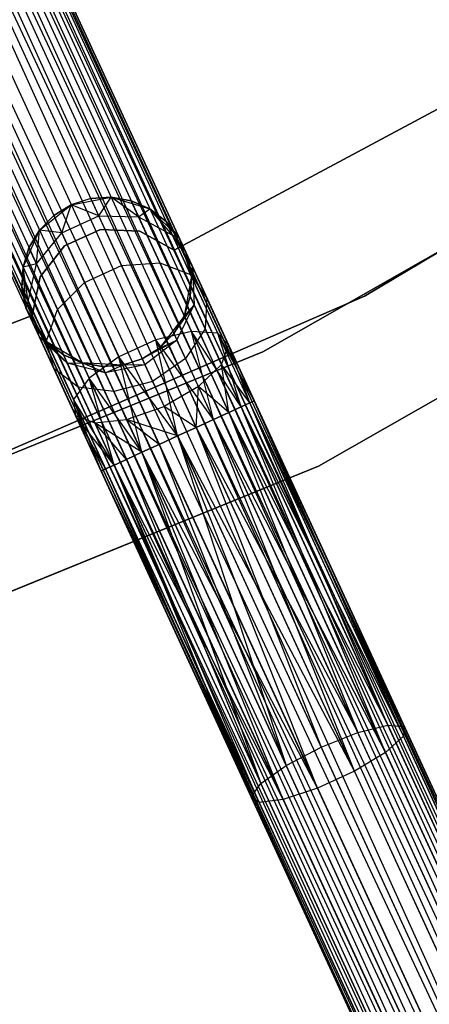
# Model space of a CAD drawing. Extents: x -102 to 101, y -101 to 102.
# Tile 135 of 256: x 23.54 to 28.36, y -63.54 to -51.92. Entities that reach past the tile are written whole.
import ezdxf

# ---------------------------------------------------------------- set-up
doc = ezdxf.new("R2010")
doc.units = 0
doc.header["$LTSCALE"] = 25.4
doc.layers.get('0').update_dxf_attribs({"linetype": 'CONTINUOUS'})

# ---------------------------------------------------------------- blocks, each defined once
blk = doc.blocks.new('NL2500012268_STL')
at = {"color": 0}
for p, q in [((137.27, -72.851, 327.379), (121.646, -38.891, 327.621)), ((121.646, -38.891, 327.379), (137.27, -72.851, 327.379)), ((137.27, -72.851, 327.379), (121.646, -38.891, 327.621)), ((121.646, -38.891, 327.621), (137.217, -72.875, 327.855)), ((121.646, -38.891, 327.621), (137.217, -72.875, 327.855)), ((121.646, -38.891, 327.379), (137.27, -72.851, 327.379)), ((137.217, -72.875, 327.855), (121.492, -38.962, 328.068)), ((121.492, -38.962, 328.068), (136.97, -72.988, 328.249)), ((121.492, -38.962, 328.068), (136.97, -72.988, 328.249)), ((137.217, -72.875, 327.855), (121.492, -38.962, 328.068)), ((121.492, -38.962, 326.932), (137.115, -72.921, 326.932)), ((121.492, -38.962, 326.932), (137.115, -72.921, 326.932)), ((121.593, -38.915, 327.855), (137.217, -72.875, 327.855)), ((121.593, -38.915, 327.855), (137.217, -72.875, 327.855)), ((137.115, -72.921, 326.932), (121.593, -38.915, 327.145)), ((121.593, -38.915, 327.145), (137.27, -72.851, 327.379)), ((121.593, -38.915, 327.145), (137.27, -72.851, 327.379)), ((137.115, -72.921, 326.932), (121.593, -38.915, 327.145)), ((136.97, -72.988, 328.249), (121.166, -39.112, 328.385)), ((121.166, -39.112, 328.385), (136.585, -73.165, 328.471)), ((121.166, -39.112, 328.385), (136.585, -73.165, 328.471)), ((136.97, -72.988, 328.249), (121.166, -39.112, 328.385)), ((121.166, -39.112, 326.615), (136.79, -73.071, 326.615)), ((121.166, -39.112, 326.615), (136.79, -73.071, 326.615)), ((121.346, -39.029, 328.249), (136.97, -72.988, 328.249)), ((121.346, -39.029, 328.249), (136.97, -72.988, 328.249)), ((136.79, -73.071, 326.615), (121.346, -39.029, 326.751)), ((121.346, -39.029, 326.751), (137.115, -72.921, 326.932)), ((121.346, -39.029, 326.751), (137.115, -72.921, 326.932)), ((136.79, -73.071, 326.615), (121.346, -39.029, 326.751)), ((120.961, -39.206, 328.471), (136.585, -73.165, 328.471)), ((120.961, -39.206, 328.471), (136.585, -73.165, 328.471)), ((120.961, -39.206, 326.529), (136.368, -73.265, 326.5)), ((120.961, -39.206, 326.529), (136.368, -73.265, 326.5)), ((120.961, -39.206, 326.529), (136.79, -73.071, 326.615)), ((120.961, -39.206, 326.529), (136.79, -73.071, 326.615)), ((120.744, -39.306, 328.5), (136.368, -73.265, 328.5)), ((120.744, -39.306, 328.5), (136.368, -73.265, 328.5)), ((120.744, -39.306, 326.5), (136.368, -73.265, 326.5)), ((120.744, -39.306, 326.5), (136.368, -73.265, 326.5)), ((120.527, -39.406, 326.529), (136.368, -73.265, 326.5)), ((135.946, -73.46, 326.615), (120.527, -39.406, 326.529)), ((135.946, -73.46, 326.615), (120.527, -39.406, 326.529)), ((120.527, -39.406, 328.471), (136.15, -73.365, 328.471)), ((120.527, -39.406, 328.471), (136.15, -73.365, 328.471)), ((120.527, -39.406, 326.529), (136.368, -73.265, 326.5)), ((135.62, -73.609, 326.932), (120.142, -39.583, 326.751)), ((120.142, -39.583, 326.751), (135.946, -73.46, 326.615)), ((120.142, -39.583, 326.751), (135.946, -73.46, 326.615)), ((135.62, -73.609, 326.932), (120.142, -39.583, 326.751)), ((120.142, -39.583, 328.249), (135.765, -73.543, 328.249)), ((120.142, -39.583, 328.249), (135.765, -73.543, 328.249)), ((120.322, -39.5, 326.615), (135.946, -73.46, 326.615)), ((120.322, -39.5, 326.615), (135.946, -73.46, 326.615)), ((136.15, -73.365, 328.471), (120.322, -39.5, 328.385)), ((120.322, -39.5, 328.385), (135.765, -73.543, 328.249)), ((120.322, -39.5, 328.385), (135.765, -73.543, 328.249)), ((136.15, -73.365, 328.471), (120.322, -39.5, 328.385)), ((119.842, -39.721, 327.379), (135.466, -73.68, 327.379)), ((119.842, -39.721, 327.621), (135.466, -73.68, 327.379)), ((135.518, -73.656, 327.855), (119.842, -39.721, 327.621)), ((119.842, -39.721, 327.621), (135.466, -73.68, 327.379)), ((119.842, -39.721, 327.379), (135.466, -73.68, 327.379)), ((135.518, -73.656, 327.855), (119.842, -39.721, 327.621)), ((135.466, -73.68, 327.379), (119.895, -39.697, 327.145)), ((119.895, -39.697, 327.145), (135.62, -73.609, 326.932)), ((119.895, -39.697, 327.145), (135.62, -73.609, 326.932)), ((135.466, -73.68, 327.379), (119.895, -39.697, 327.145)), ((119.895, -39.697, 327.855), (135.518, -73.656, 327.855)), ((119.895, -39.697, 327.855), (135.518, -73.656, 327.855)), ((119.996, -39.65, 326.932), (135.62, -73.609, 326.932)), ((119.996, -39.65, 326.932), (135.62, -73.609, 326.932)), ((135.765, -73.543, 328.249), (119.996, -39.65, 328.068)), ((119.996, -39.65, 328.068), (135.518, -73.656, 327.855)), ((119.996, -39.65, 328.068), (135.518, -73.656, 327.855)), ((135.765, -73.543, 328.249), (119.996, -39.65, 328.068)), ((130.97, -55.102, 19), (137.919, -50.934, 19)), ((137.919, -50.934, 20), (130.97, -55.102, 20)), ((130.97, -55.102, 19), (137.919, -50.934, 19)), ((137.919, -50.934, 20), (130.97, -55.102, 20)), ((136.818, -51.739, 26.5), (129.774, -55.756, 26.5)), ((129.774, -55.756, 17), (136.818, -51.739, 17)), ((129.774, -55.756, 17), (136.818, -51.739, 17)), ((136.818, -51.739, 26.5), (129.774, -55.756, 26.5)), ((133.668, -51.908, 23), (128.729, -54.558, 23)), ((128.729, -54.558, 21), (133.668, -51.908, 21)), ((128.729, -54.558, 21), (133.668, -51.908, 21)), ((133.668, -51.908, 23), (128.729, -54.558, 23)), ((130.43, -57.105, 26.5), (137.645, -52.99, 26.5)), ((137.645, -52.99, 17), (130.43, -57.105, 17)), ((130.43, -57.105, 26.5), (137.645, -52.99, 26.5)), ((137.645, -52.99, 17), (130.43, -57.105, 17)), ((127.515, -54.023, 21), (127.985, -53.933, 21)), ((127.515, -54.023, 21), (127.985, -53.933, 21)), ((127.745, -53.95, 25.5), (127.515, -54.023, 25.5)), ((127.745, -53.95, 25.5), (127.515, -54.023, 25.5)), ((127.745, -53.95, 25.5), (127.515, -54.023, 21)), ((127.745, -53.95, 25.5), (127.515, -54.023, 21)), ((127.985, -53.933, 25.5), (127.745, -53.95, 25.5)), ((127.745, -53.95, 25.5), (127.985, -53.933, 21)), ((127.745, -53.95, 25.5), (127.985, -53.933, 21)), ((127.985, -53.933, 25.5), (127.745, -53.95, 25.5)), ((127.839, -54.155, 26.637), (127.745, -53.95, 25.5)), ((127.839, -54.155, 26.637), (127.745, -53.95, 25.5)), ((127.839, -54.155, 26.637), (127.985, -53.933, 25.5)), ((127.839, -54.155, 26.637), (127.985, -53.933, 25.5)), ((127.985, -53.933, 21), (128.443, -54.072, 21)), ((128.31, -54.165, 26.552), (127.985, -53.933, 25.5)), ((128.31, -54.165, 26.552), (127.985, -53.933, 25.5)), ((128.223, -53.975, 25.5), (127.985, -53.933, 25.5)), ((127.985, -53.933, 21), (128.223, -53.975, 25.5)), ((127.985, -53.933, 21), (128.443, -54.072, 21)), ((127.985, -53.933, 25.5), (127.985, -53.933, 21)), ((127.985, -53.933, 25.5), (127.985, -53.933, 21)), ((128.223, -53.975, 25.5), (127.985, -53.933, 25.5)), ((127.985, -53.933, 21), (128.223, -53.975, 25.5)), ((128.31, -54.165, 26.552), (128.223, -53.975, 25.5)), ((128.31, -54.165, 26.552), (128.223, -53.975, 25.5)), ((128.443, -54.072, 25.5), (128.223, -53.975, 25.5)), ((128.223, -53.975, 25.5), (128.443, -54.072, 21)), ((128.223, -53.975, 25.5), (128.443, -54.072, 21)), ((128.443, -54.072, 25.5), (128.223, -53.975, 25.5)), ((127.141, -54.322, 21), (127.515, -54.023, 21)), ((127.141, -54.322, 21), (127.515, -54.023, 21)), ((127.515, -54.023, 25.5), (127.31, -54.15, 25.5)), ((127.31, -54.15, 25.5), (127.515, -54.023, 21)), ((127.515, -54.023, 25.5), (127.31, -54.15, 25.5)), ((127.31, -54.15, 25.5), (127.515, -54.023, 21)), ((127.404, -54.355, 26.637), (127.515, -54.023, 25.5)), ((127.404, -54.355, 26.637), (127.515, -54.023, 25.5)), ((127.839, -54.155, 26.637), (127.515, -54.023, 25.5)), ((127.839, -54.155, 26.637), (127.515, -54.023, 25.5)), ((127.515, -54.023, 25.5), (127.515, -54.023, 21)), ((127.515, -54.023, 25.5), (127.515, -54.023, 21)), ((128.31, -54.165, 26.552), (128.443, -54.072, 25.5)), ((128.31, -54.165, 26.552), (128.443, -54.072, 25.5)), ((128.443, -54.072, 21), (128.784, -54.407, 21)), ((128.709, -54.382, 26.401), (128.443, -54.072, 25.5)), ((128.709, -54.382, 26.401), (128.443, -54.072, 25.5)), ((128.634, -54.219, 25.5), (128.443, -54.072, 25.5)), ((128.443, -54.072, 21), (128.634, -54.219, 25.5)), ((128.443, -54.072, 21), (128.784, -54.407, 21)), ((128.443, -54.072, 25.5), (128.443, -54.072, 21)), ((128.443, -54.072, 25.5), (128.443, -54.072, 21)), ((128.634, -54.219, 25.5), (128.443, -54.072, 25.5)), ((128.443, -54.072, 21), (128.634, -54.219, 25.5)), ((127.31, -54.15, 25.5), (127.141, -54.322, 25.5)), ((127.141, -54.322, 21), (127.31, -54.15, 25.5)), ((127.31, -54.15, 25.5), (127.141, -54.322, 25.5)), ((127.141, -54.322, 21), (127.31, -54.15, 25.5)), ((127.404, -54.355, 26.637), (127.31, -54.15, 25.5)), ((127.404, -54.355, 26.637), (127.31, -54.15, 25.5)), ((127.404, -54.355, 26.637), (127.839, -54.155, 26.637)), ((127.404, -54.355, 26.637), (127.839, -54.155, 26.637)), ((127.839, -54.155, 26.637), (128.31, -54.165, 26.552)), ((128.108, -54.74, 27.601), (127.839, -54.155, 26.637)), ((128.108, -54.74, 27.601), (127.839, -54.155, 26.637)), ((127.839, -54.155, 26.637), (128.31, -54.165, 26.552)), ((128.31, -54.165, 26.552), (128.709, -54.382, 26.401)), ((128.559, -54.706, 27.443), (128.31, -54.165, 26.552)), ((128.559, -54.706, 27.443), (128.31, -54.165, 26.552)), ((128.31, -54.165, 26.552), (128.709, -54.382, 26.401)), ((128.709, -54.382, 26.401), (128.634, -54.219, 25.5)), ((128.709, -54.382, 26.401), (128.634, -54.219, 25.5)), ((128.784, -54.407, 25.5), (128.634, -54.219, 25.5)), ((128.634, -54.219, 25.5), (128.784, -54.407, 21)), ((128.634, -54.219, 25.5), (128.784, -54.407, 21)), ((128.784, -54.407, 25.5), (128.634, -54.219, 25.5)), ((126.948, -54.76, 21), (127.141, -54.322, 21)), ((126.948, -54.76, 21), (127.141, -54.322, 21)), ((127.141, -54.322, 25.5), (127.018, -54.529, 25.5)), ((127.018, -54.529, 25.5), (127.141, -54.322, 21)), ((127.018, -54.529, 25.5), (127.141, -54.322, 21)), ((127.141, -54.322, 25.5), (127.018, -54.529, 25.5)), ((127.105, -54.719, 26.552), (127.141, -54.322, 25.5)), ((127.105, -54.719, 26.552), (127.141, -54.322, 25.5)), ((127.105, -54.719, 26.552), (127.404, -54.355, 26.637)), ((127.105, -54.719, 26.552), (127.404, -54.355, 26.637)), ((127.404, -54.355, 26.637), (127.141, -54.322, 25.5)), ((127.404, -54.355, 26.637), (127.141, -54.322, 25.5)), ((127.141, -54.322, 25.5), (127.141, -54.322, 21)), ((127.141, -54.322, 25.5), (127.141, -54.322, 21)), ((127.673, -54.94, 27.601), (127.404, -54.355, 26.637)), ((127.673, -54.94, 27.601), (127.404, -54.355, 26.637)), ((127.859, -54.315, 23), (127.437, -54.509, 23)), ((127.437, -54.509, 21), (127.859, -54.315, 21)), ((127.437, -54.509, 21), (127.859, -54.315, 21)), ((127.859, -54.315, 23), (127.437, -54.509, 23)), ((128.323, -54.333, 23), (127.859, -54.315, 23)), ((127.859, -54.315, 23), (127.859, -54.315, 21)), ((127.859, -54.315, 21), (128.323, -54.333, 21)), ((127.859, -54.315, 23), (127.859, -54.315, 21)), ((127.859, -54.315, 21), (128.323, -54.333, 21)), ((128.323, -54.333, 23), (127.859, -54.315, 23)), ((128.729, -54.558, 23), (128.323, -54.333, 23)), ((128.323, -54.333, 23), (128.323, -54.333, 21)), ((128.323, -54.333, 21), (128.729, -54.558, 21)), ((128.323, -54.333, 23), (128.323, -54.333, 21)), ((128.323, -54.333, 21), (128.729, -54.558, 21)), ((128.729, -54.558, 23), (128.323, -54.333, 23)), ((128.709, -54.382, 26.401), (128.784, -54.407, 25.5)), ((128.709, -54.382, 26.401), (128.784, -54.407, 25.5)), ((128.709, -54.382, 26.401), (128.945, -54.756, 26.219)), ((128.922, -54.845, 27.165), (128.709, -54.382, 26.401)), ((128.922, -54.845, 27.165), (128.709, -54.382, 26.401)), ((128.709, -54.382, 26.401), (128.945, -54.756, 26.219)), ((128.784, -54.407, 21), (128.931, -54.863, 21)), ((128.945, -54.756, 26.219), (128.784, -54.407, 25.5)), ((128.784, -54.407, 21), (128.885, -54.626, 25.5)), ((128.784, -54.407, 25.5), (128.784, -54.407, 21)), ((128.945, -54.756, 26.219), (128.784, -54.407, 25.5)), ((128.784, -54.407, 21), (128.885, -54.626, 25.5)), ((128.784, -54.407, 21), (128.931, -54.863, 21)), ((128.784, -54.407, 25.5), (128.784, -54.407, 21)), ((127.018, -54.529, 25.5), (126.948, -54.76, 25.5)), ((126.948, -54.76, 21), (127.018, -54.529, 25.5)), ((127.018, -54.529, 25.5), (126.948, -54.76, 25.5)), ((126.948, -54.76, 21), (127.018, -54.529, 25.5)), ((127.105, -54.719, 26.552), (127.018, -54.529, 25.5)), ((127.105, -54.719, 26.552), (127.018, -54.529, 25.5)), ((127.437, -54.509, 23), (127.148, -54.872, 23)), ((127.148, -54.872, 21), (127.437, -54.509, 21)), ((127.148, -54.872, 21), (127.437, -54.509, 21)), ((127.437, -54.509, 23), (127.148, -54.872, 23)), ((127.437, -54.509, 23), (127.437, -54.509, 21)), ((127.437, -54.509, 23), (127.437, -54.509, 21)), ((128.729, -54.558, 23), (128.729, -54.558, 21)), ((128.729, -54.558, 23), (128.729, -54.558, 21)), ((128.108, -54.74, 27.601), (128.559, -54.706, 27.443)), ((128.108, -54.74, 27.601), (128.559, -54.706, 27.443)), ((128.559, -54.706, 27.443), (128.922, -54.845, 27.165)), ((128.932, -55.516, 28.039), (128.559, -54.706, 27.443)), ((128.932, -55.516, 28.039), (128.559, -54.706, 27.443)), ((128.559, -54.706, 27.443), (128.922, -54.845, 27.165)), ((128.945, -54.756, 26.219), (128.885, -54.626, 25.5)), ((128.931, -54.863, 25.5), (128.885, -54.626, 25.5)), ((128.945, -54.756, 26.219), (128.885, -54.626, 25.5)), ((128.885, -54.626, 25.5), (128.931, -54.863, 21)), ((128.885, -54.626, 25.5), (128.931, -54.863, 21)), ((128.931, -54.863, 25.5), (128.885, -54.626, 25.5)), ((126.948, -54.76, 25.5), (126.935, -55, 25.5)), ((126.935, -55, 25.5), (126.948, -54.76, 21)), ((126.935, -55, 25.5), (126.948, -54.76, 21)), ((126.948, -54.76, 25.5), (126.935, -55, 25.5)), ((127.105, -54.719, 26.552), (126.948, -54.76, 25.5)), ((127.105, -54.719, 26.552), (126.948, -54.76, 25.5)), ((126.981, -55.237, 21), (126.948, -54.76, 21)), ((127.01, -55.163, 26.401), (126.948, -54.76, 25.5)), ((127.01, -55.163, 26.401), (126.948, -54.76, 25.5)), ((126.981, -55.237, 21), (126.948, -54.76, 21)), ((126.948, -54.76, 25.5), (126.948, -54.76, 21)), ((126.948, -54.76, 25.5), (126.948, -54.76, 21)), ((127.01, -55.163, 26.401), (127.105, -54.719, 26.552)), ((127.01, -55.163, 26.401), (127.105, -54.719, 26.552)), ((127.354, -55.26, 27.443), (127.105, -54.719, 26.552)), ((127.354, -55.26, 27.443), (127.105, -54.719, 26.552)), ((127.673, -54.94, 27.601), (128.108, -54.74, 27.601)), ((127.673, -54.94, 27.601), (128.108, -54.74, 27.601)), ((128.511, -55.616, 28.245), (128.108, -54.74, 27.601)), ((128.511, -55.616, 28.245), (128.108, -54.74, 27.601)), ((128.918, -55.104, 25.5), (128.945, -54.756, 26.219)), ((128.918, -55.104, 25.5), (128.945, -54.756, 26.219)), ((128.931, -54.863, 25.5), (128.945, -54.756, 26.219)), ((128.931, -54.863, 25.5), (128.945, -54.756, 26.219)), ((128.945, -54.756, 26.219), (128.964, -55.203, 26.048)), ((129.115, -55.126, 26.829), (128.945, -54.756, 26.219)), ((129.115, -55.126, 26.829), (128.945, -54.756, 26.219)), ((128.945, -54.756, 26.219), (128.964, -55.203, 26.048)), ((127.148, -54.872, 23), (127.054, -55.327, 23)), ((127.054, -55.327, 21), (127.148, -54.872, 21)), ((127.054, -55.327, 21), (127.148, -54.872, 21)), ((127.148, -54.872, 23), (127.054, -55.327, 23)), ((127.148, -54.872, 23), (127.148, -54.872, 21)), ((127.148, -54.872, 23), (127.148, -54.872, 21)), ((128.931, -54.863, 21), (128.848, -55.335, 21)), ((128.931, -54.863, 21), (128.848, -55.335, 21)), ((128.918, -55.104, 25.5), (128.931, -54.863, 25.5)), ((128.931, -54.863, 21), (128.918, -55.104, 25.5)), ((128.918, -55.104, 25.5), (128.931, -54.863, 25.5)), ((128.931, -54.863, 21), (128.918, -55.104, 25.5)), ((128.922, -54.845, 27.165), (129.115, -55.126, 26.829)), ((129.242, -55.539, 27.675), (128.922, -54.845, 27.165)), ((129.242, -55.539, 27.675), (128.922, -54.845, 27.165)), ((128.922, -54.845, 27.165), (129.115, -55.126, 26.829)), ((128.931, -54.863, 25.5), (128.931, -54.863, 21)), ((128.931, -54.863, 25.5), (128.931, -54.863, 21)), ((127.01, -55.163, 26.401), (126.935, -55, 25.5)), ((126.935, -55, 25.5), (126.981, -55.237, 25.5)), ((127.01, -55.163, 26.401), (126.935, -55, 25.5)), ((126.981, -55.237, 21), (126.935, -55, 25.5)), ((126.935, -55, 25.5), (126.981, -55.237, 25.5)), ((126.981, -55.237, 21), (126.935, -55, 25.5)), ((127.354, -55.26, 27.443), (127.673, -54.94, 27.601)), ((127.354, -55.26, 27.443), (127.673, -54.94, 27.601)), ((128.076, -55.816, 28.245), (127.673, -54.94, 27.601)), ((128.076, -55.816, 28.245), (127.673, -54.94, 27.601)), ((123.536, -58.328, 19), (130.97, -55.102, 19)), ((130.97, -55.102, 20), (123.536, -58.328, 20)), ((123.536, -58.328, 19), (130.97, -55.102, 19)), ((130.97, -55.102, 20), (123.536, -58.328, 20)), ((127.01, -55.163, 26.401), (126.981, -55.237, 25.5)), ((127.01, -55.163, 26.401), (126.981, -55.237, 25.5)), ((127.141, -55.586, 26.219), (127.01, -55.163, 26.401)), ((127.224, -55.627, 27.165), (127.01, -55.163, 26.401)), ((127.141, -55.586, 26.219), (127.01, -55.163, 26.401)), ((127.224, -55.627, 27.165), (127.01, -55.163, 26.401)), ((128.848, -55.335, 25.5), (128.918, -55.104, 25.5)), ((128.918, -55.104, 25.5), (128.848, -55.335, 21)), ((128.918, -55.104, 25.5), (128.848, -55.335, 21)), ((128.848, -55.335, 25.5), (128.918, -55.104, 25.5)), ((128.964, -55.203, 26.048), (128.918, -55.104, 25.5)), ((128.964, -55.203, 26.048), (128.918, -55.104, 25.5)), ((129.115, -55.126, 26.829), (129.093, -55.485, 26.513)), ((129.115, -55.126, 26.829), (129.093, -55.485, 26.513)), ((129.37, -55.68, 27.236), (129.115, -55.126, 26.829)), ((129.37, -55.68, 27.236), (129.115, -55.126, 26.829)), ((130.97, -55.102, 19), (130.97, -55.102, 20)), ((130.97, -55.102, 19), (130.97, -55.102, 20)), ((127.232, -55.645, 21), (126.981, -55.237, 21)), ((127.141, -55.586, 26.219), (126.981, -55.237, 25.5)), ((126.981, -55.237, 25.5), (126.981, -55.237, 21)), ((127.081, -55.456, 25.5), (126.981, -55.237, 21)), ((127.141, -55.586, 26.219), (126.981, -55.237, 25.5)), ((127.081, -55.456, 25.5), (126.981, -55.237, 21)), ((127.232, -55.645, 21), (126.981, -55.237, 21)), ((126.981, -55.237, 25.5), (126.981, -55.237, 21)), ((127.224, -55.627, 27.165), (127.354, -55.26, 27.443)), ((127.224, -55.627, 27.165), (127.354, -55.26, 27.443)), ((127.727, -56.07, 28.039), (127.354, -55.26, 27.443)), ((127.727, -56.07, 28.039), (127.354, -55.26, 27.443)), ((128.725, -55.542, 25.5), (128.964, -55.203, 26.048)), ((128.725, -55.542, 25.5), (128.964, -55.203, 26.048)), ((128.761, -55.619, 25.927), (128.964, -55.203, 26.048)), ((128.761, -55.619, 25.927), (128.964, -55.203, 26.048)), ((128.848, -55.335, 25.5), (128.964, -55.203, 26.048)), ((128.848, -55.335, 25.5), (128.964, -55.203, 26.048)), ((129.093, -55.485, 26.513), (128.964, -55.203, 26.048)), ((129.093, -55.485, 26.513), (128.964, -55.203, 26.048)), ((127.054, -55.327, 23), (121.825, -57.35, 23)), ((121.825, -57.35, 21), (127.054, -55.327, 21)), ((121.825, -57.35, 21), (127.054, -55.327, 21)), ((127.054, -55.327, 23), (121.825, -57.35, 23)), ((127.054, -55.327, 23), (127.054, -55.327, 21)), ((127.054, -55.327, 23), (127.054, -55.327, 21)), ((128.848, -55.335, 21), (128.556, -55.714, 21)), ((128.848, -55.335, 21), (128.556, -55.714, 21)), ((128.725, -55.542, 25.5), (128.848, -55.335, 25.5)), ((128.848, -55.335, 21), (128.725, -55.542, 25.5)), ((128.725, -55.542, 25.5), (128.848, -55.335, 25.5)), ((128.848, -55.335, 21), (128.725, -55.542, 25.5)), ((128.848, -55.335, 25.5), (128.848, -55.335, 21)), ((128.848, -55.335, 25.5), (128.848, -55.335, 21)), ((127.141, -55.586, 26.219), (127.081, -55.456, 25.5)), ((127.081, -55.456, 25.5), (127.232, -55.645, 25.5)), ((127.141, -55.586, 26.219), (127.081, -55.456, 25.5)), ((127.232, -55.645, 21), (127.081, -55.456, 25.5)), ((127.081, -55.456, 25.5), (127.232, -55.645, 25.5)), ((127.232, -55.645, 21), (127.081, -55.456, 25.5)), ((128.932, -55.516, 28.039), (128.511, -55.616, 28.245)), ((128.932, -55.516, 28.039), (128.511, -55.616, 28.245)), ((129.093, -55.485, 26.513), (128.862, -55.838, 26.288)), ((129.093, -55.485, 26.513), (128.862, -55.838, 26.288)), ((129.191, -56.554, 28.385), (128.932, -55.516, 28.039)), ((129.371, -56.472, 28.249), (128.932, -55.516, 28.039)), ((129.191, -56.554, 28.385), (128.932, -55.516, 28.039)), ((129.371, -56.472, 28.249), (128.932, -55.516, 28.039)), ((129.517, -56.405, 28.068), (128.932, -55.516, 28.039)), ((129.517, -56.405, 28.068), (128.932, -55.516, 28.039)), ((129.242, -55.539, 27.675), (128.932, -55.516, 28.039)), ((129.242, -55.539, 27.675), (128.932, -55.516, 28.039)), ((129.287, -55.907, 26.823), (129.093, -55.485, 26.513)), ((129.287, -55.907, 26.823), (129.093, -55.485, 26.513)), ((127.468, -55.891, 26.048), (127.141, -55.586, 26.219)), ((127.141, -55.586, 26.219), (127.232, -55.645, 25.5)), ((127.141, -55.586, 26.219), (127.232, -55.645, 25.5)), ((127.312, -55.956, 26.829), (127.141, -55.586, 26.219)), ((127.468, -55.891, 26.048), (127.141, -55.586, 26.219)), ((127.312, -55.956, 26.829), (127.141, -55.586, 26.219)), ((127.312, -55.956, 26.829), (127.224, -55.627, 27.165)), ((127.543, -56.321, 27.675), (127.224, -55.627, 27.165)), ((127.312, -55.956, 26.829), (127.224, -55.627, 27.165)), ((127.543, -56.321, 27.675), (127.224, -55.627, 27.165)), ((128.511, -55.616, 28.245), (128.076, -55.816, 28.245)), ((128.511, -55.616, 28.245), (128.076, -55.816, 28.245)), ((128.761, -55.619, 25.927), (128.351, -55.84, 25.5)), ((128.761, -55.619, 25.927), (128.351, -55.84, 25.5)), ((128.761, -55.619, 25.927), (128.383, -55.909, 25.883)), ((128.761, -55.619, 25.927), (128.383, -55.909, 25.883)), ((128.769, -56.749, 28.5), (128.511, -55.616, 28.245)), ((128.986, -56.649, 28.471), (128.511, -55.616, 28.245)), ((128.769, -56.749, 28.5), (128.511, -55.616, 28.245)), ((128.986, -56.649, 28.471), (128.511, -55.616, 28.245)), ((129.191, -56.554, 28.385), (128.511, -55.616, 28.245)), ((129.191, -56.554, 28.385), (128.511, -55.616, 28.245)), ((128.556, -55.714, 25.5), (128.725, -55.542, 25.5)), ((128.725, -55.542, 25.5), (128.556, -55.714, 21)), ((128.725, -55.542, 25.5), (128.556, -55.714, 21)), ((128.556, -55.714, 25.5), (128.725, -55.542, 25.5)), ((128.556, -55.714, 25.5), (128.761, -55.619, 25.927)), ((128.556, -55.714, 25.5), (128.761, -55.619, 25.927)), ((128.725, -55.542, 25.5), (128.761, -55.619, 25.927)), ((128.725, -55.542, 25.5), (128.761, -55.619, 25.927)), ((128.862, -55.838, 26.288), (128.761, -55.619, 25.927)), ((128.862, -55.838, 26.288), (128.761, -55.619, 25.927)), ((129.517, -56.405, 28.068), (129.242, -55.539, 27.675)), ((129.618, -56.358, 27.855), (129.242, -55.539, 27.675)), ((129.517, -56.405, 28.068), (129.242, -55.539, 27.675)), ((129.618, -56.358, 27.855), (129.242, -55.539, 27.675)), ((129.671, -56.334, 27.621), (129.242, -55.539, 27.675)), ((129.671, -56.334, 27.621), (129.242, -55.539, 27.675)), ((129.37, -55.68, 27.236), (129.242, -55.539, 27.675)), ((129.37, -55.68, 27.236), (129.242, -55.539, 27.675)), ((127.643, -55.889, 21), (127.232, -55.645, 21)), ((127.468, -55.891, 26.048), (127.232, -55.645, 25.5)), ((127.232, -55.645, 25.5), (127.423, -55.792, 25.5)), ((127.468, -55.891, 26.048), (127.232, -55.645, 25.5)), ((127.423, -55.792, 25.5), (127.232, -55.645, 21)), ((127.643, -55.889, 21), (127.232, -55.645, 21)), ((127.423, -55.792, 25.5), (127.232, -55.645, 21)), ((127.232, -55.645, 25.5), (127.423, -55.792, 25.5)), ((127.232, -55.645, 25.5), (127.232, -55.645, 21)), ((127.232, -55.645, 25.5), (127.232, -55.645, 21)), ((128.556, -55.714, 21), (128.351, -55.84, 21)), ((128.351, -55.84, 25.5), (128.556, -55.714, 25.5)), ((128.351, -55.84, 25.5), (128.556, -55.714, 25.5)), ((128.556, -55.714, 21), (128.351, -55.84, 21)), ((128.556, -55.714, 25.5), (128.556, -55.714, 21)), ((128.556, -55.714, 25.5), (128.556, -55.714, 21)), ((129.287, -55.907, 26.823), (129.37, -55.68, 27.236)), ((129.287, -55.907, 26.823), (129.37, -55.68, 27.236)), ((129.671, -56.334, 27.379), (129.37, -55.68, 27.236)), ((129.671, -56.334, 27.621), (129.37, -55.68, 27.236)), ((129.671, -56.334, 27.621), (129.37, -55.68, 27.236)), ((129.671, -56.334, 27.379), (129.37, -55.68, 27.236)), ((129.618, -56.358, 27.145), (129.37, -55.68, 27.236)), ((129.618, -56.358, 27.145), (129.37, -55.68, 27.236)), ((129.774, -55.756, 26.5), (122.265, -58.82, 26.5)), ((122.265, -58.82, 17), (129.774, -55.756, 17)), ((122.265, -58.82, 17), (129.774, -55.756, 17)), ((129.774, -55.756, 26.5), (122.265, -58.82, 26.5)), ((127.468, -55.891, 26.048), (127.423, -55.792, 25.5)), ((127.423, -55.792, 25.5), (127.643, -55.889, 25.5)), ((127.468, -55.891, 26.048), (127.423, -55.792, 25.5)), ((127.643, -55.889, 21), (127.423, -55.792, 25.5)), ((127.423, -55.792, 25.5), (127.643, -55.889, 25.5)), ((127.643, -55.889, 21), (127.423, -55.792, 25.5)), ((128.076, -55.816, 28.245), (127.727, -56.07, 28.039)), ((128.076, -55.816, 28.245), (127.727, -56.07, 28.039)), ((128.347, -56.943, 28.385), (128.076, -55.816, 28.245)), ((128.551, -56.849, 28.471), (128.076, -55.816, 28.245)), ((128.347, -56.943, 28.385), (128.076, -55.816, 28.245)), ((128.551, -56.849, 28.471), (128.076, -55.816, 28.245)), ((128.769, -56.749, 28.5), (128.076, -55.816, 28.245)), ((128.769, -56.749, 28.5), (128.076, -55.816, 28.245)), ((128.351, -55.84, 21), (128.121, -55.914, 21)), ((128.121, -55.914, 25.5), (128.351, -55.84, 25.5)), ((128.121, -55.914, 25.5), (128.351, -55.84, 25.5)), ((128.351, -55.84, 21), (128.121, -55.914, 21)), ((128.351, -55.84, 25.5), (128.383, -55.909, 25.883)), ((128.351, -55.84, 25.5), (128.383, -55.909, 25.883)), ((128.351, -55.84, 25.5), (128.351, -55.84, 21)), ((128.351, -55.84, 25.5), (128.351, -55.84, 21)), ((128.862, -55.838, 26.288), (128.473, -56.106, 26.207)), ((128.862, -55.838, 26.288), (128.473, -56.106, 26.207)), ((129.013, -56.167, 26.53), (128.862, -55.838, 26.288)), ((129.013, -56.167, 26.53), (128.862, -55.838, 26.288)), ((129.774, -55.756, 17), (129.774, -55.756, 26.5)), ((129.774, -55.756, 17), (129.774, -55.756, 26.5)), ((127.598, -56.173, 26.513), (127.312, -55.956, 26.829)), ((127.566, -56.51, 27.236), (127.312, -55.956, 26.829)), ((127.598, -56.173, 26.513), (127.312, -55.956, 26.829)), ((127.566, -56.51, 27.236), (127.312, -55.956, 26.829)), ((127.468, -55.891, 26.048), (127.643, -55.889, 25.5)), ((127.468, -55.891, 26.048), (127.643, -55.889, 25.5)), ((127.916, -56.007, 25.927), (127.468, -55.891, 26.048)), ((127.598, -56.173, 26.513), (127.468, -55.891, 26.048)), ((127.916, -56.007, 25.927), (127.468, -55.891, 26.048)), ((127.598, -56.173, 26.513), (127.468, -55.891, 26.048)), ((128.121, -55.914, 21), (127.643, -55.889, 21)), ((127.916, -56.007, 25.927), (127.643, -55.889, 25.5)), ((127.643, -55.889, 25.5), (127.881, -55.93, 25.5)), ((127.916, -56.007, 25.927), (127.643, -55.889, 25.5)), ((127.881, -55.93, 25.5), (127.643, -55.889, 21)), ((128.121, -55.914, 21), (127.643, -55.889, 21)), ((127.881, -55.93, 25.5), (127.643, -55.889, 21)), ((127.643, -55.889, 25.5), (127.881, -55.93, 25.5)), ((127.643, -55.889, 25.5), (127.643, -55.889, 21)), ((127.643, -55.889, 25.5), (127.643, -55.889, 21)), ((127.881, -55.93, 25.5), (128.121, -55.914, 25.5)), ((128.121, -55.914, 21), (127.881, -55.93, 25.5)), ((127.881, -55.93, 25.5), (128.121, -55.914, 25.5)), ((128.121, -55.914, 21), (127.881, -55.93, 25.5)), ((127.916, -56.007, 25.927), (127.881, -55.93, 25.5)), ((127.916, -56.007, 25.927), (127.881, -55.93, 25.5)), ((128.383, -55.909, 25.883), (127.916, -56.007, 25.927)), ((128.383, -55.909, 25.883), (127.916, -56.007, 25.927)), ((127.916, -56.007, 25.927), (128.121, -55.914, 25.5)), ((127.916, -56.007, 25.927), (128.121, -55.914, 25.5)), ((128.383, -55.909, 25.883), (128.121, -55.914, 25.5)), ((128.383, -55.909, 25.883), (128.121, -55.914, 25.5)), ((128.121, -55.914, 25.5), (128.121, -55.914, 21)), ((128.121, -55.914, 25.5), (128.121, -55.914, 21)), ((128.383, -55.909, 25.883), (128.473, -56.106, 26.207)), ((128.383, -55.909, 25.883), (128.473, -56.106, 26.207)), ((129.287, -55.907, 26.823), (129.013, -56.167, 26.53)), ((129.287, -55.907, 26.823), (129.013, -56.167, 26.53)), ((129.618, -56.358, 27.145), (129.287, -55.907, 26.823)), ((129.517, -56.405, 26.932), (129.287, -55.907, 26.823)), ((129.618, -56.358, 27.145), (129.287, -55.907, 26.823)), ((129.517, -56.405, 26.932), (129.287, -55.907, 26.823)), ((129.371, -56.472, 26.751), (129.287, -55.907, 26.823)), ((129.371, -56.472, 26.751), (129.287, -55.907, 26.823)), ((127.727, -56.07, 28.039), (127.543, -56.321, 27.675)), ((127.727, -56.07, 28.039), (127.543, -56.321, 27.675)), ((128.021, -57.093, 28.068), (127.727, -56.07, 28.039)), ((128.166, -57.026, 28.249), (127.727, -56.07, 28.039)), ((128.021, -57.093, 28.068), (127.727, -56.07, 28.039)), ((128.166, -57.026, 28.249), (127.727, -56.07, 28.039)), ((128.347, -56.943, 28.385), (127.727, -56.07, 28.039)), ((128.347, -56.943, 28.385), (127.727, -56.07, 28.039)), ((128.017, -56.227, 26.288), (127.916, -56.007, 25.927)), ((128.017, -56.227, 26.288), (127.916, -56.007, 25.927)), ((128.017, -56.227, 26.288), (127.598, -56.173, 26.513)), ((127.792, -56.595, 26.823), (127.598, -56.173, 26.513)), ((128.017, -56.227, 26.288), (127.598, -56.173, 26.513)), ((127.792, -56.595, 26.823), (127.598, -56.173, 26.513)), ((128.473, -56.106, 26.207), (128.017, -56.227, 26.288)), ((128.473, -56.106, 26.207), (128.017, -56.227, 26.288)), ((128.473, -56.106, 26.207), (128.609, -56.401, 26.424)), ((128.473, -56.106, 26.207), (128.609, -56.401, 26.424)), ((129.013, -56.167, 26.53), (128.609, -56.401, 26.424)), ((129.013, -56.167, 26.53), (128.609, -56.401, 26.424)), ((128.986, -56.649, 26.529), (129.013, -56.167, 26.53)), ((128.986, -56.649, 26.529), (129.013, -56.167, 26.53)), ((129.371, -56.472, 26.751), (129.013, -56.167, 26.53)), ((129.371, -56.472, 26.751), (129.013, -56.167, 26.53)), ((129.191, -56.554, 26.615), (129.013, -56.167, 26.53)), ((129.191, -56.554, 26.615), (129.013, -56.167, 26.53)), ((127.867, -57.164, 27.621), (127.543, -56.321, 27.675)), ((127.543, -56.321, 27.675), (127.566, -56.51, 27.236)), ((127.919, -57.139, 27.855), (127.543, -56.321, 27.675)), ((127.867, -57.164, 27.621), (127.543, -56.321, 27.675)), ((127.919, -57.139, 27.855), (127.543, -56.321, 27.675)), ((128.021, -57.093, 28.068), (127.543, -56.321, 27.675)), ((128.021, -57.093, 28.068), (127.543, -56.321, 27.675)), ((127.543, -56.321, 27.675), (127.566, -56.51, 27.236)), ((128.168, -56.555, 26.53), (128.017, -56.227, 26.288)), ((128.168, -56.555, 26.53), (128.017, -56.227, 26.288)), ((128.168, -56.555, 26.53), (128.609, -56.401, 26.424)), ((128.168, -56.555, 26.53), (128.609, -56.401, 26.424)), ((128.609, -56.401, 26.424), (128.769, -56.749, 26.5)), ((128.986, -56.649, 26.529), (128.609, -56.401, 26.424)), ((128.986, -56.649, 26.529), (128.609, -56.401, 26.424)), ((128.609, -56.401, 26.424), (128.769, -56.749, 26.5)), ((129.517, -56.405, 28.068), (129.371, -56.472, 28.249)), ((129.371, -56.472, 26.751), (129.517, -56.405, 26.932)), ((129.517, -56.405, 28.068), (129.371, -56.472, 28.249)), ((129.371, -56.472, 26.751), (129.517, -56.405, 26.932)), ((129.618, -56.358, 27.855), (129.517, -56.405, 28.068)), ((129.517, -56.405, 26.932), (129.618, -56.358, 27.145)), ((129.618, -56.358, 27.855), (129.517, -56.405, 28.068)), ((129.517, -56.405, 26.932), (129.618, -56.358, 27.145)), ((131.245, -60.161, 28.513), (129.517, -56.405, 28.068)), ((131.245, -60.161, 28.513), (129.517, -56.405, 28.068)), ((131.429, -60.293, 27.612), (129.517, -56.405, 26.932)), ((131.429, -60.293, 27.612), (129.517, -56.405, 26.932)), ((131.217, -60.482, 27.227), (129.517, -56.405, 26.932)), ((131.217, -60.482, 27.227), (129.517, -56.405, 26.932)), ((129.671, -56.334, 27.621), (129.618, -56.358, 27.855)), ((129.618, -56.358, 27.145), (129.671, -56.334, 27.379)), ((129.671, -56.334, 27.621), (129.618, -56.358, 27.855)), ((129.618, -56.358, 27.145), (129.671, -56.334, 27.379)), ((131.245, -60.161, 28.513), (129.618, -56.358, 27.855)), ((131.245, -60.161, 28.513), (129.618, -56.358, 27.855)), ((131.439, -60.177, 28.076), (129.618, -56.358, 27.855)), ((131.439, -60.177, 28.076), (129.618, -56.358, 27.855)), ((131.429, -60.293, 27.612), (129.618, -56.358, 27.145)), ((131.429, -60.293, 27.612), (129.618, -56.358, 27.145)), ((131.439, -60.177, 28.076), (129.671, -56.334, 27.621)), ((131.439, -60.177, 28.076), (129.671, -56.334, 27.379)), ((131.439, -60.177, 28.076), (129.671, -56.334, 27.621)), ((131.439, -60.177, 28.076), (129.671, -56.334, 27.379)), ((131.429, -60.293, 27.612), (129.671, -56.334, 27.379)), ((131.429, -60.293, 27.612), (129.671, -56.334, 27.379)), ((127.867, -57.164, 27.621), (127.566, -56.51, 27.236)), ((127.867, -57.164, 27.379), (127.566, -56.51, 27.236)), ((128.021, -57.093, 26.932), (127.566, -56.51, 27.236)), ((127.566, -56.51, 27.236), (127.792, -56.595, 26.823)), ((128.021, -57.093, 26.932), (127.566, -56.51, 27.236)), ((127.919, -57.139, 27.145), (127.566, -56.51, 27.236)), ((127.867, -57.164, 27.379), (127.566, -56.51, 27.236)), ((127.919, -57.139, 27.145), (127.566, -56.51, 27.236)), ((127.867, -57.164, 27.621), (127.566, -56.51, 27.236)), ((127.566, -56.51, 27.236), (127.792, -56.595, 26.823)), ((127.792, -56.595, 26.823), (128.168, -56.555, 26.53)), ((127.792, -56.595, 26.823), (128.168, -56.555, 26.53)), ((128.769, -56.749, 26.5), (128.168, -56.555, 26.53)), ((128.551, -56.849, 26.529), (128.168, -56.555, 26.53)), ((128.769, -56.749, 26.5), (128.168, -56.555, 26.53)), ((128.551, -56.849, 26.529), (128.168, -56.555, 26.53)), ((128.347, -56.943, 26.615), (128.168, -56.555, 26.53)), ((128.347, -56.943, 26.615), (128.168, -56.555, 26.53)), ((128.986, -56.649, 26.529), (129.191, -56.554, 26.615)), ((129.191, -56.554, 28.385), (128.986, -56.649, 28.471)), ((129.191, -56.554, 28.385), (128.986, -56.649, 28.471)), ((128.986, -56.649, 26.529), (129.191, -56.554, 26.615)), ((129.191, -56.554, 26.615), (129.371, -56.472, 26.751)), ((129.371, -56.472, 28.249), (129.191, -56.554, 28.385)), ((129.371, -56.472, 28.249), (129.191, -56.554, 28.385)), ((129.191, -56.554, 26.615), (129.371, -56.472, 26.751)), ((131.217, -60.482, 27.227), (129.191, -56.554, 26.615)), ((131.217, -60.482, 27.227), (129.191, -56.554, 26.615)), ((130.851, -60.703, 27.009), (129.191, -56.554, 26.615)), ((130.851, -60.703, 27.009), (129.191, -56.554, 26.615)), ((129.191, -56.554, 28.385), (130.891, -60.249, 28.823)), ((129.191, -56.554, 28.385), (130.891, -60.249, 28.823)), ((129.371, -56.472, 28.249), (131.245, -60.161, 28.513)), ((129.371, -56.472, 28.249), (131.245, -60.161, 28.513)), ((129.371, -56.472, 28.249), (130.891, -60.249, 28.823)), ((131.217, -60.482, 27.227), (129.371, -56.472, 26.751)), ((131.217, -60.482, 27.227), (129.371, -56.472, 26.751)), ((129.371, -56.472, 28.249), (130.891, -60.249, 28.823)), ((128.347, -56.943, 26.615), (127.792, -56.595, 26.823)), ((128.166, -57.026, 26.751), (127.792, -56.595, 26.823)), ((128.347, -56.943, 26.615), (127.792, -56.595, 26.823)), ((128.166, -57.026, 26.751), (127.792, -56.595, 26.823)), ((128.021, -57.093, 26.932), (127.792, -56.595, 26.823)), ((128.021, -57.093, 26.932), (127.792, -56.595, 26.823)), ((128.769, -56.749, 26.5), (128.986, -56.649, 26.529)), ((128.986, -56.649, 28.471), (128.769, -56.749, 28.5)), ((128.986, -56.649, 28.471), (128.769, -56.749, 28.5)), ((128.769, -56.749, 26.5), (128.986, -56.649, 26.529)), ((130.851, -60.703, 27.009), (128.986, -56.649, 26.529)), ((130.851, -60.703, 27.009), (128.986, -56.649, 26.529)), ((128.986, -56.649, 28.471), (130.891, -60.249, 28.823)), ((128.986, -56.649, 28.471), (130.891, -60.249, 28.823)), ((128.986, -56.649, 28.471), (130.459, -60.422, 28.935)), ((128.986, -56.649, 28.471), (130.459, -60.422, 28.935)), ((128.551, -56.849, 26.529), (128.769, -56.749, 26.5)), ((128.769, -56.749, 28.5), (128.551, -56.849, 28.471)), ((128.551, -56.849, 26.529), (128.769, -56.749, 26.5)), ((128.769, -56.749, 28.5), (128.551, -56.849, 28.471)), ((130.851, -60.703, 27.009), (128.769, -56.749, 26.5)), ((130.851, -60.703, 27.009), (128.769, -56.749, 26.5)), ((130.417, -60.903, 27.009), (128.769, -56.749, 26.5)), ((130.417, -60.903, 27.009), (128.769, -56.749, 26.5)), ((128.769, -56.749, 28.5), (130.459, -60.422, 28.935)), ((128.769, -56.749, 28.5), (130.459, -60.422, 28.935)), ((128.769, -56.749, 28.5), (130.047, -60.638, 28.823)), ((128.769, -56.749, 28.5), (130.047, -60.638, 28.823)), ((128.347, -56.943, 26.615), (128.551, -56.849, 26.529)), ((128.551, -56.849, 28.471), (128.347, -56.943, 28.385)), ((128.347, -56.943, 26.615), (128.551, -56.849, 26.529)), ((128.551, -56.849, 28.471), (128.347, -56.943, 28.385)), ((130.417, -60.903, 27.009), (128.551, -56.849, 26.529)), ((130.417, -60.903, 27.009), (128.551, -56.849, 26.529)), ((128.551, -56.849, 28.471), (130.047, -60.638, 28.823)), ((128.551, -56.849, 28.471), (130.047, -60.638, 28.823)), ((128.021, -57.093, 26.932), (128.166, -57.026, 26.751)), ((128.166, -57.026, 28.249), (128.021, -57.093, 28.068)), ((128.021, -57.093, 26.932), (128.166, -57.026, 26.751)), ((128.166, -57.026, 28.249), (128.021, -57.093, 28.068)), ((128.166, -57.026, 26.751), (128.347, -56.943, 26.615)), ((128.347, -56.943, 28.385), (128.166, -57.026, 28.249)), ((128.166, -57.026, 26.751), (128.347, -56.943, 26.615)), ((128.347, -56.943, 28.385), (128.166, -57.026, 28.249)), ((130.012, -61.037, 27.227), (128.166, -57.026, 26.751)), ((130.012, -61.037, 27.227), (128.166, -57.026, 26.751)), ((128.166, -57.026, 28.249), (129.749, -60.849, 28.513)), ((128.166, -57.026, 28.249), (129.749, -60.849, 28.513)), ((130.417, -60.903, 27.009), (128.347, -56.943, 26.615)), ((130.417, -60.903, 27.009), (128.347, -56.943, 26.615)), ((130.012, -61.037, 27.227), (128.347, -56.943, 26.615)), ((130.012, -61.037, 27.227), (128.347, -56.943, 26.615)), ((130.047, -60.638, 28.823), (128.347, -56.943, 28.385)), ((128.347, -56.943, 28.385), (129.749, -60.849, 28.513)), ((128.347, -56.943, 28.385), (129.749, -60.849, 28.513)), ((130.047, -60.638, 28.823), (128.347, -56.943, 28.385)), ((122.739, -60.243, 26.5), (130.43, -57.105, 26.5)), ((130.43, -57.105, 17), (122.739, -60.243, 17)), ((122.739, -60.243, 26.5), (130.43, -57.105, 26.5)), ((130.43, -57.105, 17), (122.739, -60.243, 17)), ((127.867, -57.164, 27.379), (127.919, -57.139, 27.145)), ((127.919, -57.139, 27.855), (127.867, -57.164, 27.621)), ((127.867, -57.164, 27.379), (127.919, -57.139, 27.145)), ((127.919, -57.139, 27.855), (127.867, -57.164, 27.621)), ((127.919, -57.139, 27.145), (128.021, -57.093, 26.932)), ((128.021, -57.093, 28.068), (127.919, -57.139, 27.855)), ((127.919, -57.139, 27.145), (128.021, -57.093, 26.932)), ((128.021, -57.093, 28.068), (127.919, -57.139, 27.855)), ((129.73, -61.074, 27.612), (127.919, -57.139, 27.145)), ((129.73, -61.074, 27.612), (127.919, -57.139, 27.145)), ((127.919, -57.139, 27.855), (129.635, -61.006, 28.076)), ((127.919, -57.139, 27.855), (129.635, -61.006, 28.076)), ((130.012, -61.037, 27.227), (128.021, -57.093, 26.932)), ((130.012, -61.037, 27.227), (128.021, -57.093, 26.932)), ((129.73, -61.074, 27.612), (128.021, -57.093, 26.932)), ((129.73, -61.074, 27.612), (128.021, -57.093, 26.932)), ((128.021, -57.093, 28.068), (129.749, -60.849, 28.513)), ((128.021, -57.093, 28.068), (129.749, -60.849, 28.513)), ((128.021, -57.093, 28.068), (129.635, -61.006, 28.076)), ((128.021, -57.093, 28.068), (129.635, -61.006, 28.076)), ((130.43, -57.105, 26.5), (130.43, -57.105, 17)), ((130.43, -57.105, 26.5), (130.43, -57.105, 17)), ((129.73, -61.074, 27.612), (127.867, -57.164, 27.379)), ((129.73, -61.074, 27.612), (127.867, -57.164, 27.379)), ((129.635, -61.006, 28.076), (127.867, -57.164, 27.379)), ((129.635, -61.006, 28.076), (127.867, -57.164, 27.621)), ((129.635, -61.006, 28.076), (127.867, -57.164, 27.379)), ((129.635, -61.006, 28.076), (127.867, -57.164, 27.621)), ((130.891, -60.249, 28.823), (131.245, -60.161, 28.513)), ((130.891, -60.249, 28.823), (131.245, -60.161, 28.513)), ((131.245, -60.161, 28.513), (131.439, -60.177, 28.076)), ((132.894, -63.745, 29.828), (131.245, -60.161, 28.513)), ((132.894, -63.745, 29.828), (131.245, -60.161, 28.513)), ((131.245, -60.161, 28.513), (131.439, -60.177, 28.076)), ((130.459, -60.422, 28.935), (130.891, -60.249, 28.823)), ((130.459, -60.422, 28.935), (130.891, -60.249, 28.823)), ((132.513, -63.775, 30.116), (130.891, -60.249, 28.823)), ((132.513, -63.775, 30.116), (130.891, -60.249, 28.823)), ((131.439, -60.177, 28.076), (131.429, -60.293, 27.612)), ((131.439, -60.177, 28.076), (131.429, -60.293, 27.612)), ((133.126, -63.844, 29.421), (131.439, -60.177, 28.076)), ((133.126, -63.844, 29.421), (131.439, -60.177, 28.076)), ((131.429, -60.293, 27.612), (131.217, -60.482, 27.227)), ((131.429, -60.293, 27.612), (131.217, -60.482, 27.227)), ((133.156, -64.047, 28.989), (131.429, -60.293, 27.612)), ((133.156, -64.047, 28.989), (131.429, -60.293, 27.612)), ((130.047, -60.638, 28.823), (130.459, -60.422, 28.935)), ((130.047, -60.638, 28.823), (130.459, -60.422, 28.935)), ((130.459, -60.422, 28.935), (132.071, -63.926, 30.221)), ((130.459, -60.422, 28.935), (132.071, -63.926, 30.221)), ((131.217, -60.482, 27.227), (130.851, -60.703, 27.009)), ((131.217, -60.482, 27.227), (130.851, -60.703, 27.009)), ((132.977, -64.31, 28.63), (131.217, -60.482, 27.227)), ((132.977, -64.31, 28.63), (131.217, -60.482, 27.227)), ((129.749, -60.849, 28.513), (130.047, -60.638, 28.823)), ((129.749, -60.849, 28.513), (130.047, -60.638, 28.823)), ((131.669, -64.164, 30.116), (130.047, -60.638, 28.823)), ((131.669, -64.164, 30.116), (130.047, -60.638, 28.823)), ((130.851, -60.703, 27.009), (130.417, -60.903, 27.009)), ((130.851, -60.703, 27.009), (130.417, -60.903, 27.009)), ((132.631, -64.571, 28.428), (130.851, -60.703, 27.009)), ((132.631, -64.571, 28.428), (130.851, -60.703, 27.009)), ((129.635, -61.006, 28.076), (129.749, -60.849, 28.513)), ((129.635, -61.006, 28.076), (129.749, -60.849, 28.513)), ((131.398, -64.433, 29.828), (129.749, -60.849, 28.513)), ((131.398, -64.433, 29.828), (129.749, -60.849, 28.513)), ((130.417, -60.903, 27.009), (130.012, -61.037, 27.227)), ((130.417, -60.903, 27.009), (130.012, -61.037, 27.227)), ((132.196, -64.771, 28.428), (130.417, -60.903, 27.009)), ((132.196, -64.771, 28.428), (130.417, -60.903, 27.009)), ((129.73, -61.074, 27.612), (129.635, -61.006, 28.076)), ((131.322, -64.673, 29.421), (129.635, -61.006, 28.076)), ((129.73, -61.074, 27.612), (129.635, -61.006, 28.076)), ((131.322, -64.673, 29.421), (129.635, -61.006, 28.076)), ((130.012, -61.037, 27.227), (129.73, -61.074, 27.612)), ((130.012, -61.037, 27.227), (129.73, -61.074, 27.612)), ((131.457, -64.829, 28.989), (129.73, -61.074, 27.612)), ((131.457, -64.829, 28.989), (129.73, -61.074, 27.612)), ((131.773, -64.864, 28.63), (130.012, -61.037, 27.227)), ((131.773, -64.864, 28.63), (130.012, -61.037, 27.227))]:
    blk.add_line(p, q, dxfattribs=at)

msp = doc.modelspace()

# ---------------------------------------------------------------- block references
at = {"color": 0}
msp.add_blockref('NL2500012268_STL', (-103.369, -0.081, -1716.928), dxfattribs=at)

doc.saveas('drawing.dxf')
